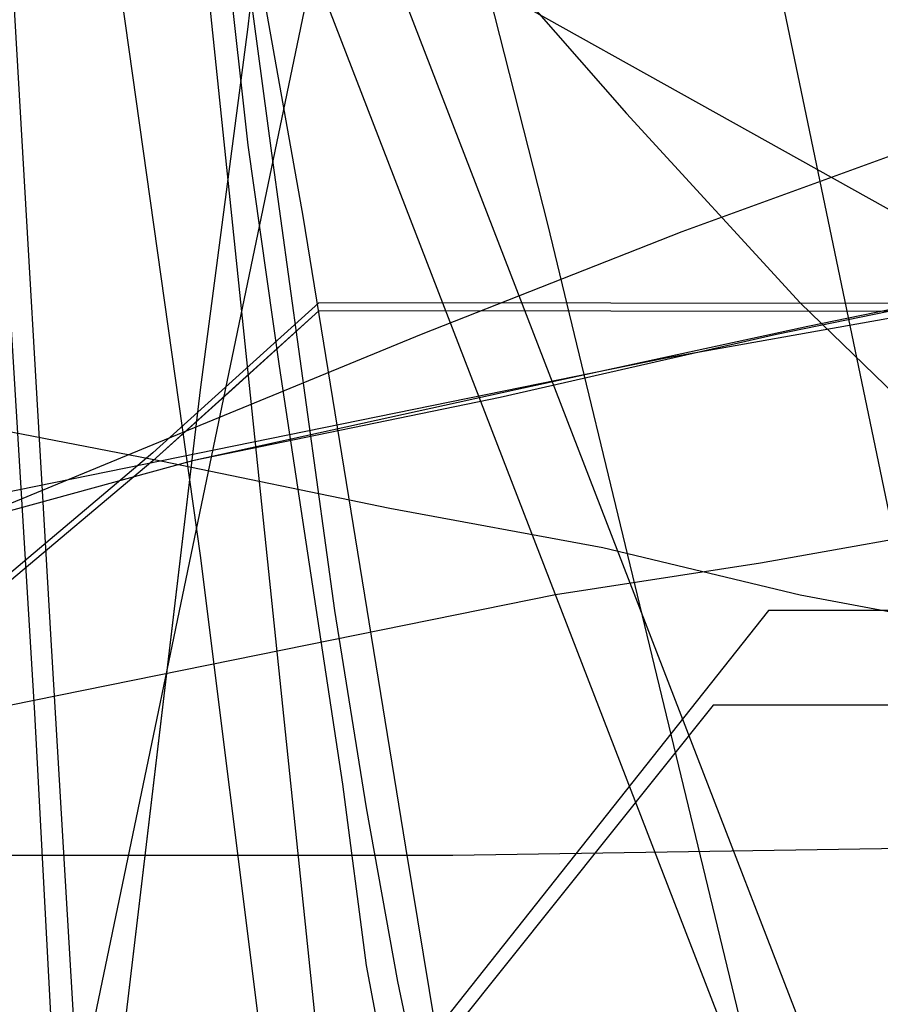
# Model space of a CAD drawing. Header units: millimetres. Extents: x 0 to 1298, y -1 to 755.
# Tile 142 of 179: x 8 to 19, y 43 to 56. Entities that reach past the tile are written whole.
import ezdxf

# ---------------------------------------------------------------- set-up
doc = ezdxf.new("R2010")
doc.units = ezdxf.units.MM
doc.layers.add('1', color=7, linetype='Continuous')

# ---------------------------------------------------------------- blocks, each defined once
blk = doc.blocks.new('PART007')
at = {"layer": '1'}
blk.add_lwpolyline([(246.9, 51.9), (11.8, 52.1), (9.7, 50.2), (7.8, 48.6), (5.9, 46.9), (3.9, 45.3), (1.9, 43.6), (0, 42.1), (4, 38.8), (7.8, 35.7), (12.7, 31.4), (15.1, 29.1), (17.2, 26.7), (18.8, 24.7), (20.3, 22.6), (23, 18.1), (26.5, 12.1), (28.2, 9.1), (29.9, 6.3), (31.3, 5.9), (32.9, 5.5), (36.3, 4.7), (43.5, 2.9)], dxfattribs=at)
blk = doc.blocks.new('PART010')
at = {"layer": '1'}
blk.add_lwpolyline([(1.6, 71.9), (3.3, 69.7), (5.2, 67.3), (7.1, 65), (8.8, 62.9), (13.6, 56.9), (15.7, 54.5), (17.9, 52.1), (21, 49.1), (22.9, 47.4), (24.9, 45.8), (27.8, 43.9), (31.1, 41.6), (33, 40.6), (34.8, 39.6), (37, 38.4), (39.2, 37.4)], dxfattribs=at)
blk = doc.blocks.new('PART013')
at = {"layer": '1'}
blk.add_lwpolyline([(54.1, 133.2), (0, 140.8), (29.3, 0.1), (81.9, 0)], close=True, dxfattribs=at)
blk = doc.blocks.new('PART014')
at = {"layer": '1'}
blk.add_lwpolyline([(3.2, 131.9), (3.9, 119.9), (4.6, 107.8), (5.2, 97.7), (5.9, 87.4), (6.4, 77.1), (7, 66.8), (7.6, 56.7), (8.2, 46.9), (8.7, 37.4), (9.2, 28.3), (17.3, 28), (25.2, 27.7), (40.5, 27.2), (59.2, 26.7), (78, 26.4), (87.8, 26.3), (103.5, 26.2), (128.9, 26.4), (154.2, 26.9), (179.5, 27.5)], dxfattribs=at)
blk = doc.blocks.new('PART022')
at = {"layer": '1'}
blk.add_lwpolyline([(8.2, 85.7), (9.4, 70.9), (9.8, 66.9), (10.8, 57), (11.2, 54), (12, 48.2), (12.4, 45.7), (12.8, 43.5), (13.3, 41.1), (13.6, 39.7), (13.9, 38.5), (14.5, 35.8), (14.8, 34.8), (15.1, 33.6), (15.5, 32.1), (16, 30.3), (16.6, 28.4), (18.4, 24.3)], dxfattribs=at)
blk = doc.blocks.new('PART026')
at = {"layer": '1'}
blk.add_lwpolyline([(3.9, 124.4), (4.6, 112.4), (5.3, 101.6), (5.9, 90.7), (6.6, 79.8), (7.2, 68.9), (7.8, 58.3), (8.4, 47.9), (9, 37.9), (9.2, 33), (9.5, 28.4), (14.4, 28.2), (19.7, 28), (30.6, 27.6), (37, 27.4), (43.3, 27.2), (64.1, 26.7), (84.9, 26.3), (105.9, 26.4), (126.8, 26.7), (147.8, 27.3), (168.7, 28)], dxfattribs=at)
blk = doc.blocks.new('PART037')
at = {"layer": '1'}
blk.add_lwpolyline([(249.9, 254), (221.8, 253.7), (193.7, 253.6), (165.4, 253.5), (136.6, 253.5), (114.1, 253.4), (91.6, 253.4), (80.6, 253.3), (38, 253.3), (32.4, 253.4), (20.6, 253.4), (14.2, 253.5), (3.8, 253.5), (0, 253.6), (0, 45.1), (13.5, 45.1), (20, 45.2), (84.6, 45.2), (118.6, 45.1), (154.5, 44.8), (190.2, 44.5), (238.2, 44.2), (284.3, 43.6)], dxfattribs=at)
blk = doc.blocks.new('PART040')
at = {"layer": '1'}
blk.add_lwpolyline([(54.2, 7.6), (81.9, 140.9), (29.3, 140.8), (0, 0)], close=True, dxfattribs=at)
blk = doc.blocks.new('PART043')
at = {"layer": '1'}
blk.add_lwpolyline([(0, 156), (15.2, 9.9), (25.8, 10.2), (36.8, 10.6), (47.9, 11), (59, 11.3), (74.7, 11.8), (94.6, 12.6), (95.6, 12.6), (113.7, 13.2), (132.8, 14), (152.5, 15), (172.2, 16.2)], dxfattribs=at)
blk = doc.blocks.new('PART044')
at = {"layer": '1'}
blk.add_lwpolyline([(236.9, 51.8), (11.8, 52), (10.7, 51), (9.7, 50.1), (7.8, 48.5), (5.9, 46.8), (3.8, 45.2), (1.8, 43.5), (0, 42), (4, 38.7), (7.8, 35.6), (12.7, 31.3), (15, 29.1), (17.2, 26.6), (18.8, 24.6), (20.2, 22.5), (23, 18.1), (26.5, 12), (28.2, 9), (29.8, 6.2), (31.3, 5.8), (32.9, 5.4), (36.3, 4.6), (43.5, 2.8)], dxfattribs=at)
blk = doc.blocks.new('PART048')
at = {"layer": '1'}
blk.add_lwpolyline([(8.3, 80.4), (9.5, 66.8), (9.9, 63.1), (10.9, 54.1), (11.3, 51.3), (12.1, 46), (12.4, 43.7), (12.8, 41.6), (13.3, 39.3), (13.6, 38.1), (13.9, 37), (14.1, 36.1), (14.5, 34.5), (14.7, 33.6), (15, 32.4), (15.4, 31), (15.9, 29.3), (16.5, 27.5), (18.3, 23.6)], dxfattribs=at)
blk = doc.blocks.new('PART050')
at = {"layer": '1'}
blk.add_lwpolyline([(5.5, 74.1), (3.5, 66.3), (1.7, 59), (0, 52), (3.5, 51.3), (6.7, 50.7), (9.8, 50.1), (12.7, 49.5), (15.4, 49), (17.9, 48.4), (22.7, 47.5), (27, 46.6), (31.1, 45.7), (35.1, 44.9), (39.2, 44), (46, 42.5), (53.2, 40.9), (60.8, 39.2), (68.6, 37.4), (76.6, 35.5), (78.7, 35), (84.8, 33.5), (101.6, 29.5), (118.3, 25.4)], dxfattribs=at)
blk = doc.blocks.new('PART051')
at = {"layer": '1'}
blk.add_lwpolyline([(10.5, 123.1), (11.3, 119), (12.4, 113.2), (13, 109.4), (13.4, 105.8), (13.7, 99.1), (13.7, 91.8), (13.5, 86.3), (13.3, 81.8), (12.9, 76.3), (12.5, 70.6), (12, 65.8), (11.6, 61.7), (10.9, 55.6), (10.3, 51), (7.5, 27.5), (78.1, 0), (153.6, 70.2)], dxfattribs=at)
blk = doc.blocks.new('PART058')
at = {"layer": '1'}
blk.add_lwpolyline([(174, 70.4), (37, 70.4), (37, 48.2), (17.5, 48.2), (0, 26.1), (0, 19.1), (0.9, 18), (15.1, 0), (174, 0), (174, 18)], close=True, dxfattribs=at)
blk = doc.blocks.new('PART064')
at = {"layer": '1'}
blk.add_lwpolyline([(42.3, 60.1), (35.9, 58.9), (31.1, 57.7), (26.6, 56.5), (24, 55.6), (21.3, 54.7), (19.7, 54.2), (16.4, 53), (13.1, 51.7), (9.7, 50.3), (0, 46.3), (4.8, 32.6), (5.5, 30.5), (6.2, 28.8), (7.2, 26.2), (9, 22.6)], dxfattribs=at)
blk = doc.blocks.new('PART065')
at = {"layer": '1'}
blk.add_lwpolyline([(42.2, 60.1), (35.9, 58.9), (31.1, 57.7), (26.6, 56.5), (24, 55.7), (21.2, 54.8), (19.7, 54.2), (16.4, 53), (13.1, 51.7), (9.7, 50.3), (0, 46.3), (4.8, 32.6), (5.5, 30.5), (6.2, 28.8), (7.2, 26.2), (8.1, 24.2)], dxfattribs=at)
blk = doc.blocks.new('PART069')
at = {"layer": '1'}
blk.add_lwpolyline([(117.3, 77.3), (105.9, 75.4), (99.2, 74.3), (98.1, 74.2), (97, 74), (89.8, 72.8), (80.6, 71.6), (71.9, 70.3), (63.8, 69.2), (55.5, 68.2), (47.5, 67.4), (31.8, 65.9), (0, 63.9), (107.2, 4.1)], dxfattribs=at)
blk = doc.blocks.new('PART071')
at = {"layer": '1'}
blk.add_lwpolyline([(174, 139.7), (0, 108.6), (2.7, 98.9), (6.8, 83.6), (10.9, 68.1), (12.1, 63.3), (14.7, 53.1), (18.3, 38.2), (21.6, 23.6), (26.9, 0), (268.9, 0)], dxfattribs=at)
blk = doc.blocks.new('PART079')
at = {"layer": '1'}
blk.add_lwpolyline([(169.1, 157.1), (0, 112.6), (1.9, 102.8), (4, 92.3), (6.3, 80.9), (8.5, 69.9), (9.5, 64.5), (9.6, 64), (10.6, 58.8), (11.6, 53.2), (12.9, 45.2), (14.2, 37.3), (15.3, 29.3), (16, 22.8), (16.6, 16.1), (18.1, 0), (505.7, 0)], dxfattribs=at)
blk = doc.blocks.new('PART083')
at = {"layer": '1'}
blk.add_lwpolyline([(40.6, 55), (31.1, 53.9), (26.4, 53.4), (21.4, 52.5), (18, 51.8), (14.3, 51), (10.2, 50.1), (0, 47.3), (2.3, 32.7), (2.6, 31.1), (3.1, 29), (3.7, 27), (4.4, 24.9), (5.5, 22.9), (6.7, 21.1), (8.8, 18.4), (11.6, 16), (14.6, 14.1), (17.7, 12.6), (20.6, 11.5), (23.6, 10.6), (26.8, 9.7), (29.7, 9.2), (38.6, 8.1)], dxfattribs=at)
blk = doc.blocks.new('PART086')
at = {"layer": '1'}
blk.add_lwpolyline([(172, 70), (35, 70), (35, 47), (16.8, 47), (0, 26), (0, 18.9), (15.2, 0), (172, 0)], close=True, dxfattribs=at)
blk = doc.blocks.new('PART093')
at = {"layer": '1'}
blk.add_lwpolyline([(40.7, 55), (31.3, 54), (26.5, 53.4), (21.5, 52.5), (17.6, 51.7), (14.1, 50.9), (10.2, 50.1), (0, 47.3), (2.3, 32.7), (2.7, 31), (3.2, 29), (3.8, 27.1), (4.5, 25), (5.6, 22.9)], dxfattribs=at)
blk = doc.blocks.new('PART100')
at = {"layer": '1'}
blk.add_lwpolyline([(147.6, 155), (0, 112.9), (1.6, 104), (1.9, 102), (3.3, 94.4), (4.9, 85.2), (6.4, 76.2), (7.1, 71.4), (7.3, 69.9), (7.7, 67.5), (8, 65.5), (8.2, 64), (8.6, 61.6), (9, 58.1), (10.3, 48.9), (11.4, 40.1), (12.3, 31.4), (12.8, 24.2), (13.3, 17.1), (14.1, 0), (455.5, 0)], dxfattribs=at)
blk = doc.blocks.new('PART101')
at = {"layer": '1'}
blk.add_lwpolyline([(35, 47), (16.8, 47), (0, 26), (0, 19), (15.2, 0), (172, 0.1), (172, 70.1), (35, 70)], close=True, dxfattribs=at)
blk = doc.blocks.new('PART102')
at = {"layer": '1'}
blk.add_lwpolyline([(33.5, 0), (46.6, 10.9), (51.4, 14.8), (55.2, 18), (58.7, 20.7), (67.6, 27.5), (75.9, 33.3), (82.7, 37.7), (88.8, 41.8), (95.3, 45.7), (102.2, 49.9), (108.9, 53.8), (115.8, 57.6), (122.5, 61.1), (161.5, 80.3), (106.7, 80.9), (87.7, 81.5), (68, 81.9), (58.1, 82.4), (47.9, 83), (39.2, 83.5), (30, 84.1), (21.5, 84.8), (0, 86.7)], close=True, dxfattribs=at)
blk = doc.blocks.new('PART106')
at = {"layer": '1'}
blk.add_lwpolyline([(38.8, 52.3), (31.2, 51.2), (28.5, 50.7), (25.5, 50.2), (23.5, 49.9), (23.1, 49.8), (22.8, 49.7), (20.2, 49.3), (17.4, 48.8), (14.8, 48.4), (0, 45.4), (1.9, 33.1), (2.1, 32.1), (2.4, 29.8), (3, 27.1), (4, 24.1)], dxfattribs=at)
blk = doc.blocks.new('PART108')
at = {"layer": '1'}
blk.add_lwpolyline([(40.3, 55.4), (32.7, 54.2), (25, 52.9), (24.5, 52.8), (24.2, 52.8), (21.6, 52.3), (19, 51.9), (16.2, 51.4), (0, 48.1), (2.1, 34.4), (2.3, 33.4), (2.7, 31.1), (3.3, 28.3), (4.3, 25.1), (5.5, 22.5)], dxfattribs=at)
blk = doc.blocks.new('PART113')
at = {"layer": '1'}
blk.add_lwpolyline([(108.4, 83.4), (89.4, 84), (69.6, 84.4), (59.7, 84.9), (49.5, 85.5), (40.8, 86), (31.7, 86.6), (23.1, 87.3), (0, 89.3), (34.5, 0), (49.5, 12.5), (53.4, 15.7), (57.8, 19.3), (62.3, 22.8), (70.1, 28.7), (74.4, 31.8), (78.3, 34.5), (84.9, 38.8), (91.2, 43), (97.8, 47), (104.5, 51.1), (111.3, 55)], dxfattribs=at)
blk = doc.blocks.new('PART116')
at = {"layer": '1'}
blk.add_lwpolyline([(246.9, 51.9), (11.8, 52.1), (9.7, 50.2), (7.8, 48.6), (5.9, 46.9), (3.9, 45.3), (1.9, 43.6), (0, 42.1), (4, 38.8), (7.8, 35.7), (12.7, 31.4), (15.1, 29.1), (17.2, 26.7), (18.8, 24.7), (20.3, 22.6), (23, 18.1), (26.5, 12.1), (28.2, 9.1), (29.9, 6.3), (31.3, 5.9), (32.9, 5.5), (36.3, 4.7), (43.5, 2.9)], dxfattribs=at)
blk = doc.blocks.new('PART118')
at = {"layer": '1'}
blk.add_lwpolyline([(1.6, 71.9), (3.3, 69.7), (5.2, 67.3), (7.1, 65), (8.8, 62.9), (13.6, 56.9), (15.7, 54.5), (17.9, 52.1), (21, 49.1), (22.9, 47.4), (24.9, 45.8), (27.8, 43.9), (31.1, 41.6), (33, 40.6), (34.8, 39.6), (37, 38.4), (39.2, 37.4)], dxfattribs=at)
blk = doc.blocks.new('PART121')
at = {"layer": '1'}
blk.add_lwpolyline([(54.1, 133.2), (0, 140.8), (29.3, 0.1), (81.9, 0)], close=True, dxfattribs=at)
blk = doc.blocks.new('PART122')
at = {"layer": '1'}
blk.add_lwpolyline([(3.2, 131.9), (3.9, 119.9), (4.6, 107.8), (5.2, 97.7), (5.9, 87.4), (6.4, 77.1), (7, 66.8), (7.6, 56.7), (8.2, 46.9), (8.7, 37.4), (9.2, 28.3), (17.3, 28), (25.2, 27.7), (40.5, 27.2), (59.2, 26.7), (78, 26.4), (87.8, 26.3), (103.5, 26.2), (128.9, 26.4), (154.2, 26.9), (179.5, 27.5)], dxfattribs=at)
blk = doc.blocks.new('PART130')
at = {"layer": '1'}
blk.add_lwpolyline([(8.2, 85.7), (9.4, 70.9), (9.8, 66.9), (10.8, 57), (11.2, 54), (12, 48.2), (12.4, 45.7), (12.8, 43.5), (13.3, 41.1), (13.6, 39.7), (13.9, 38.5), (14.5, 35.8), (14.8, 34.8), (15.1, 33.6), (15.5, 32.1), (16, 30.3), (16.6, 28.4), (18.4, 24.3)], dxfattribs=at)
blk = doc.blocks.new('PART133')
at = {"layer": '1'}
blk.add_lwpolyline([(3.9, 124.4), (4.6, 112.4), (5.3, 101.6), (5.9, 90.7), (6.6, 79.8), (7.2, 68.9), (7.8, 58.3), (8.4, 47.9), (9, 37.9), (9.2, 33), (9.5, 28.4), (14.4, 28.2), (19.7, 28), (30.6, 27.6), (37, 27.4), (43.3, 27.2), (64.1, 26.7), (84.9, 26.3), (105.9, 26.4), (126.8, 26.7), (147.8, 27.3), (168.7, 28)], dxfattribs=at)
blk = doc.blocks.new('PART139')
at = {"layer": '1'}
blk.add_lwpolyline([(249.9, 254), (221.8, 253.7), (193.7, 253.6), (165.4, 253.5), (136.6, 253.5), (114.1, 253.4), (91.6, 253.4), (80.6, 253.3), (38, 253.3), (32.4, 253.4), (20.6, 253.4), (14.2, 253.5), (3.8, 253.5), (0, 253.6), (0, 45.1), (13.5, 45.1), (20, 45.2), (84.6, 45.2), (118.6, 45.1), (154.5, 44.8), (190.2, 44.5), (238.2, 44.2), (284.3, 43.6)], dxfattribs=at)
blk = doc.blocks.new('PART142')
at = {"layer": '1'}
blk.add_lwpolyline([(54.2, 7.6), (81.9, 140.9), (29.3, 140.8), (0, 0)], close=True, dxfattribs=at)
blk = doc.blocks.new('PART145')
at = {"layer": '1'}
blk.add_lwpolyline([(0, 156), (15.2, 9.9), (25.8, 10.2), (36.8, 10.6), (47.9, 11), (59, 11.3), (74.7, 11.8), (94.6, 12.6), (95.6, 12.6), (113.7, 13.2), (132.8, 14), (152.5, 15), (172.2, 16.2)], dxfattribs=at)
blk = doc.blocks.new('PART146')
at = {"layer": '1'}
blk.add_lwpolyline([(236.9, 51.8), (11.8, 52), (9.7, 50.1), (7.8, 48.5), (5.9, 46.8), (3.8, 45.2), (1.8, 43.5), (0, 42), (4, 38.7), (7.8, 35.6), (12.7, 31.3), (15, 29.1), (17.2, 26.6), (18.8, 24.6), (20.2, 22.5), (23, 18.1), (26.5, 12), (28.2, 9), (29.8, 6.2), (31.3, 5.8), (32.9, 5.4), (36.3, 4.6), (43.5, 2.8)], dxfattribs=at)
blk = doc.blocks.new('PART149')
at = {"layer": '1'}
blk.add_lwpolyline([(8.3, 80.4), (9.5, 66.8), (9.9, 63.1), (10.9, 54.1), (11.3, 51.3), (12.1, 46), (12.4, 43.7), (12.8, 41.6), (13.3, 39.3), (13.6, 38.1), (13.9, 37), (14.1, 36.1), (14.5, 34.5), (14.7, 33.6), (15, 32.4), (15.4, 31), (15.9, 29.3), (16.5, 27.5), (18.3, 23.6)], dxfattribs=at)
blk = doc.blocks.new('PART151')
at = {"layer": '1'}
blk.add_lwpolyline([(5.5, 74.1), (3.5, 66.3), (1.7, 59), (0, 52), (3.5, 51.3), (6.7, 50.7), (9.8, 50.1), (12.7, 49.5), (15.4, 49), (17.9, 48.4), (22.7, 47.5), (27, 46.6), (31.1, 45.7), (35.1, 44.9), (39.2, 44), (46, 42.5), (53.2, 40.9), (60.8, 39.2), (68.6, 37.4), (76.6, 35.5), (78.7, 35), (84.8, 33.5), (101.6, 29.5), (118.3, 25.4)], dxfattribs=at)
blk = doc.blocks.new('PART152')
at = {"layer": '1'}
blk.add_lwpolyline([(10.5, 123.1), (11.3, 119), (12.4, 113.2), (13, 109.4), (13.4, 105.8), (13.7, 99.1), (13.7, 91.8), (13.5, 86.3), (13.3, 81.8), (12.9, 76.3), (12.5, 70.6), (12, 65.8), (11.6, 61.7), (10.9, 55.6), (10.3, 51), (9.8, 46.8), (7.5, 27.5), (78.1, 0), (153.6, 70.2)], dxfattribs=at)
blk = doc.blocks.new('PART158')
at = {"layer": '1'}
blk.add_lwpolyline([(174, 70.4), (37, 70.4), (37, 48.2), (17.5, 48.2), (0, 26.1), (0, 19.1), (0.9, 18), (15.1, 0), (174, 0), (174, 18)], close=True, dxfattribs=at)
blk = doc.blocks.new('PART163')
at = {"layer": '1'}
blk.add_lwpolyline([(42.3, 60.1), (35.9, 58.9), (31.1, 57.7), (26.6, 56.5), (24, 55.6), (21.3, 54.7), (19.7, 54.2), (16.4, 53), (13.1, 51.7), (9.7, 50.3), (0, 46.3), (4.8, 32.6), (5.5, 30.5), (6.2, 28.8), (7.2, 26.2), (9, 22.6)], dxfattribs=at)
blk = doc.blocks.new('PART164')
at = {"layer": '1'}
blk.add_lwpolyline([(42.2, 60.1), (35.9, 58.9), (31.1, 57.7), (26.6, 56.5), (24, 55.7), (21.2, 54.8), (19.7, 54.2), (16.4, 53), (13.1, 51.7), (9.7, 50.3), (0, 46.3), (4.8, 32.6), (5.5, 30.5), (6.2, 28.8), (7.2, 26.2), (8.1, 24.2)], dxfattribs=at)
blk = doc.blocks.new('PART168')
at = {"layer": '1'}
blk.add_lwpolyline([(117.3, 77.3), (105.9, 75.4), (99.2, 74.3), (98.1, 74.2), (97, 74), (89.8, 72.8), (80.6, 71.6), (71.9, 70.3), (63.8, 69.2), (55.5, 68.2), (47.5, 67.4), (31.8, 65.9), (0, 63.9), (107.2, 4.1)], dxfattribs=at)
blk = doc.blocks.new('PART170')
at = {"layer": '1'}
blk.add_lwpolyline([(174, 139.7), (0, 108.6), (2.7, 98.9), (6.8, 83.6), (10.9, 68.1), (12.1, 63.3), (14.7, 53.1), (18.3, 38.2), (21.6, 23.6), (26.9, 0), (268.9, 0)], dxfattribs=at)
blk = doc.blocks.new('PART178')
at = {"layer": '1'}
blk.add_lwpolyline([(169.1, 157.1), (0, 112.6), (1.9, 102.8), (4, 92.3), (6.3, 80.9), (8.5, 69.9), (9.5, 64.5), (9.6, 64), (10.6, 58.8), (11.6, 53.2), (12.9, 45.2), (14.2, 37.3), (15.3, 29.3), (16, 22.8), (16.6, 16.1), (18.1, 0), (505.7, 0)], dxfattribs=at)
blk = doc.blocks.new('PART181')
at = {"layer": '1'}
blk.add_lwpolyline([(40.6, 55), (31.1, 53.9), (26.4, 53.4), (21.4, 52.5), (18, 51.8), (14.3, 51), (10.2, 50.1), (0, 47.3), (2.3, 32.7), (2.6, 31.1), (3.1, 29), (3.7, 27), (4.4, 24.9), (5.5, 22.9)], dxfattribs=at)
blk = doc.blocks.new('PART183')
at = {"layer": '1'}
blk.add_lwpolyline([(172, 70), (35, 70), (35, 47), (16.8, 47), (0, 26), (0, 18.9), (15.2, 0), (172, 0)], close=True, dxfattribs=at)
blk = doc.blocks.new('PART190')
at = {"layer": '1'}
blk.add_lwpolyline([(40.7, 55), (31.3, 54), (26.5, 53.4), (21.5, 52.5), (17.6, 51.7), (14.1, 50.9), (10.2, 50.1), (0, 47.3), (2.3, 32.7), (2.7, 31), (3.2, 29), (3.8, 27.1), (4.5, 25), (5.6, 22.9)], dxfattribs=at)
blk = doc.blocks.new('PART195')
at = {"layer": '1'}
blk.add_lwpolyline([(147.6, 155), (0, 112.9), (1.6, 104), (1.9, 102), (3.3, 94.4), (4.9, 85.2), (6.4, 76.2), (7.1, 71.4), (7.3, 69.9), (7.7, 67.5), (8, 65.5), (8.2, 64), (8.6, 61.6), (9, 58.1), (10.3, 48.9), (11.4, 40.1), (12.3, 31.4), (12.8, 24.2), (13.3, 17.1), (14.1, 0), (455.5, 0)], dxfattribs=at)
blk = doc.blocks.new('PART196')
at = {"layer": '1'}
blk.add_lwpolyline([(35, 47), (16.8, 47), (0, 26), (0, 19), (15.2, 0), (172, 0.1), (172, 70.1), (35, 70)], close=True, dxfattribs=at)
blk = doc.blocks.new('PART197')
at = {"layer": '1'}
blk.add_lwpolyline([(33.5, 0), (46.6, 10.9), (51.4, 14.8), (55.2, 18), (58.7, 20.7), (67.6, 27.5), (75.9, 33.3), (82.7, 37.7), (88.8, 41.8), (95.3, 45.7), (102.2, 49.9), (108.9, 53.8), (115.8, 57.6), (122.5, 61.1), (161.5, 80.3), (106.7, 80.9), (87.7, 81.5), (68, 81.9), (58.1, 82.4), (47.9, 83), (39.2, 83.5), (30, 84.1), (21.5, 84.8), (0, 86.7)], close=True, dxfattribs=at)
blk = doc.blocks.new('PART201')
at = {"layer": '1'}
blk.add_lwpolyline([(38.8, 52.3), (31.2, 51.2), (28.5, 50.7), (25.5, 50.2), (23.5, 49.9), (22.8, 49.7), (20.2, 49.3), (17.4, 48.8), (14.8, 48.4), (0, 45.4), (1.9, 33.1), (2.1, 32.1), (2.4, 29.8), (3, 27.1), (4, 24.1)], dxfattribs=at)
blk = doc.blocks.new('PART203')
at = {"layer": '1'}
blk.add_lwpolyline([(40.3, 55.4), (32.7, 54.2), (25, 52.9), (24.5, 52.8), (24.2, 52.8), (21.6, 52.3), (19, 51.9), (16.2, 51.4), (0, 48.1), (2.1, 34.4), (2.3, 33.4), (2.7, 31.1), (3.3, 28.3), (4.3, 25.1), (5.5, 22.5)], dxfattribs=at)
blk = doc.blocks.new('PART205')
at = {"layer": '1'}
blk.add_lwpolyline([(108.4, 83.4), (89.4, 84), (69.6, 84.4), (59.7, 84.9), (49.5, 85.5), (40.8, 86), (31.7, 86.6), (23.1, 87.3), (0, 89.3), (34.5, 0), (49.5, 12.5), (53.4, 15.7), (57.8, 19.3), (62.3, 22.8), (70.1, 28.7), (74.4, 31.8), (78.3, 34.5), (84.9, 38.8), (91.2, 43), (97.8, 47), (104.5, 51.1), (111.3, 55)], dxfattribs=at)

msp = doc.modelspace()

# ---------------------------------------------------------------- block references
for name in ['PART051', 'PART152', 'PART037', 'PART139', 'PART043', 'PART145', 'PART050', 'PART151', 'PART022', 'PART130', 'PART048', 'PART149', 'PART026', 'PART133', 'PART014', 'PART122', 'PART079', 'PART178', 'PART100', 'PART195', 'PART040', 'PART142', 'PART013', 'PART121', 'PART071', 'PART170', 'PART010', 'PART118', 'PART113', 'PART205', 'PART102', 'PART197', 'PART069', 'PART168', 'PART058', 'PART158', 'PART101', 'PART196', 'PART086', 'PART183', 'PART065', 'PART164', 'PART064', 'PART163', 'PART108', 'PART203', 'PART083', 'PART093', 'PART181', 'PART190', 'PART106', 'PART201', 'PART007', 'PART116', 'PART044', 'PART146']:
    msp.add_blockref(name, (0, 0))

doc.saveas('drawing.dxf')
